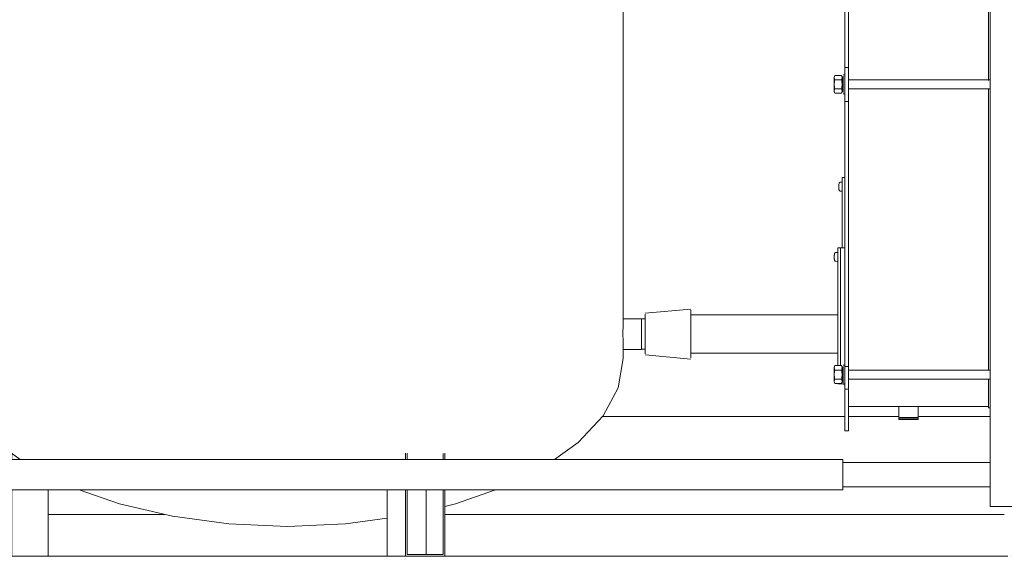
# Model space of a CAD drawing. Header units: metres. Extents: x -54598 to 1827199, y -329446 to -256744.
# Tile 159 of 256: x 108535 to 112872, y -306461 to -304094. Entities that reach past the tile are written whole.
import ezdxf

# ---------------------------------------------------------------- set-up
doc = ezdxf.new("R2010")
doc.units = ezdxf.units.M
doc.linetypes.add('ADSK_Линия сетки', pattern=[25, 20, -2.5, 0, -2.5])
for name, color, linetype, lineweight in [('A-FLOR-LEVL', 51, 'Continuous', 9), ('A-WALL', 113, 'Continuous', 20), ('G-IMPT', 8, 'Continuous', 9), ('M-EQPM', 7, 'Continuous', 20), ('P-PIPE', 7, 'Continuous', 20)]:
    doc.layers.add(name, color=color, linetype=linetype, lineweight=lineweight)

# ---------------------------------------------------------------- blocks, each defined once
blk = doc.blocks.new('PREXTHERM RSW 1890 - PREXTHERM RSW 1890-566327-Разрез 5')
at = {"layer": 'M-EQPM'}
for p, q in [((-9927.1, 412.5), (-9929.1, 412.3)), ((-9926.6, 340), (-9926.6, 417.5)), ((-9926.6, 417.5), (-9923.6, 417.5)), ((-9930.4, 405.6), (-9930.4, 409.4)), ((-9930.4, 409.4), (-9930.4, 405.6)), ((-9930.4, 405.6), (-9930.4, 409.4)), ((-9930.4, 409.4), (-9930.4, 405.6)), ((-9929.1, 402.7), (-9927.1, 402.5))]:
    blk.add_line(p, q, dxfattribs=at)
at = {"layer": 'M-EQPM', "flags": 128}
for points in [[(-9929.8, 411.8), (-9929.8, 411.8), (-9929.8, 411.9), (-9929.7, 411.9), (-9929.7, 411.9), (-9929.7, 411.9), (-9929.7, 412), (-9929.7, 412), (-9929.7, 412), (-9929.6, 412), (-9929.6, 412.1), (-9929.6, 412.1), (-9929.6, 412.1), (-9929.5, 412.1), (-9929.5, 412.1), (-9929.5, 412.2), (-9929.5, 412.2), (-9929.4, 412.2), (-9929.4, 412.2), (-9929.4, 412.2), (-9929.4, 412.2), (-9929.3, 412.2), (-9929.3, 412.3), (-9929.3, 412.3), (-9929.2, 412.3), (-9929.2, 412.3), (-9929.2, 412.3), (-9929.2, 412.3), (-9929.1, 412.3)], [(-9929.8, 411.8), (-9929.8, 411.8), (-9929.8, 411.9), (-9929.7, 411.9), (-9929.7, 411.9), (-9929.7, 411.9), (-9929.7, 412), (-9929.7, 412), (-9929.7, 412), (-9929.6, 412), (-9929.6, 412.1), (-9929.6, 412.1), (-9929.6, 412.1), (-9929.5, 412.1), (-9929.5, 412.1), (-9929.5, 412.2), (-9929.5, 412.2), (-9929.4, 412.2), (-9929.4, 412.2), (-9929.4, 412.2), (-9929.4, 412.2), (-9929.3, 412.2), (-9929.3, 412.3), (-9929.3, 412.3), (-9929.2, 412.3), (-9929.2, 412.3), (-9929.2, 412.3)], [(-9927.1, 412.5), (-9927.1, 412.5), (-9927.1, 412.5), (-9927.1, 412.5), (-9927.1, 412.5), (-9927, 412.5), (-9927, 412.5), (-9927, 412.4), (-9927, 412.4), (-9927, 412.4), (-9926.9, 412.4), (-9926.9, 412.4), (-9926.9, 412.4), (-9926.9, 412.4), (-9926.9, 412.4), (-9926.8, 412.4), (-9926.8, 412.4), (-9926.8, 412.4), (-9926.8, 412.4), (-9926.8, 412.3), (-9926.8, 412.3), (-9926.8, 412.3), (-9926.7, 412.3), (-9926.7, 412.3), (-9926.7, 412.3), (-9926.7, 412.3), (-9926.7, 412.2), (-9926.7, 412.2), (-9926.7, 412.2), (-9926.7, 412.2), (-9926.6, 412.2), (-9926.6, 412.2), (-9926.6, 412.1), (-9926.6, 412.1), (-9926.6, 412.1), (-9926.6, 412.1), (-9926.6, 412.1), (-9926.6, 412), (-9926.6, 412), (-9926.6, 412)], [(-9927.1, 412.5), (-9927.1, 412.5), (-9927.1, 412.5), (-9927, 412.5), (-9927, 412.5), (-9927, 412.4), (-9927, 412.4), (-9927, 412.4), (-9926.9, 412.4), (-9926.9, 412.4), (-9926.9, 412.4), (-9926.9, 412.4), (-9926.9, 412.4), (-9926.8, 412.4), (-9926.8, 412.4), (-9926.8, 412.4), (-9926.8, 412.4), (-9926.8, 412.3), (-9926.8, 412.3), (-9926.8, 412.3), (-9926.7, 412.3), (-9926.7, 412.3), (-9926.7, 412.3), (-9926.7, 412.3), (-9926.7, 412.2), (-9926.7, 412.2), (-9926.7, 412.2), (-9926.7, 412.2), (-9926.6, 412.2), (-9926.6, 412.2), (-9926.6, 412.1), (-9926.6, 412.1), (-9926.6, 412.1), (-9926.6, 412.1), (-9926.6, 412.1), (-9926.6, 412), (-9926.6, 412), (-9926.6, 412)], [(-9930.4, 409.4), (-9930.4, 409.8), (-9930.3, 410.3), (-9930.1, 410.8), (-9930, 411.2), (-9929.8, 411.7), (-9929.8, 411.8)], [(-9930.4, 409.4), (-9930.4, 409.8), (-9930.3, 410.3), (-9930.1, 410.8), (-9930, 411.2), (-9929.8, 411.7), (-9929.8, 411.8)], [(-9929.8, 403.2), (-9929.9, 403.6), (-9930.1, 404.1), (-9930.2, 404.5), (-9930.3, 405), (-9930.4, 405.5), (-9930.4, 405.6)], [(-9929.8, 403.2), (-9929.9, 403.6), (-9930.1, 404.1), (-9930.2, 404.5), (-9930.3, 405), (-9930.4, 405.5), (-9930.4, 405.6)], [(-9929.1, 402.7), (-9929.2, 402.7), (-9929.2, 402.7), (-9929.2, 402.7), (-9929.3, 402.7), (-9929.3, 402.7), (-9929.3, 402.7), (-9929.3, 402.8), (-9929.4, 402.8), (-9929.4, 402.8), (-9929.4, 402.8), (-9929.4, 402.8), (-9929.5, 402.8), (-9929.5, 402.8), (-9929.5, 402.9), (-9929.5, 402.9), (-9929.6, 402.9), (-9929.6, 402.9), (-9929.6, 402.9), (-9929.6, 403), (-9929.7, 403), (-9929.7, 403), (-9929.7, 403), (-9929.7, 403.1), (-9929.7, 403.1), (-9929.7, 403.1), (-9929.8, 403.1), (-9929.8, 403.2), (-9929.8, 403.2)], [(-9929.2, 402.7), (-9929.2, 402.7), (-9929.3, 402.7), (-9929.3, 402.7), (-9929.3, 402.7), (-9929.3, 402.8), (-9929.4, 402.8), (-9929.4, 402.8), (-9929.4, 402.8), (-9929.4, 402.8), (-9929.5, 402.8), (-9929.5, 402.8), (-9929.5, 402.9), (-9929.5, 402.9), (-9929.6, 402.9), (-9929.6, 402.9), (-9929.6, 402.9), (-9929.6, 403), (-9929.7, 403), (-9929.7, 403), (-9929.7, 403), (-9929.7, 403.1), (-9929.7, 403.1), (-9929.7, 403.1), (-9929.8, 403.1), (-9929.8, 403.2), (-9929.8, 403.2)], [(-9926.6, 403), (-9926.6, 403), (-9926.6, 403), (-9926.6, 402.9), (-9926.6, 402.9), (-9926.6, 402.9), (-9926.6, 402.9), (-9926.6, 402.9), (-9926.6, 402.8), (-9926.6, 402.8), (-9926.6, 402.8), (-9926.7, 402.8), (-9926.7, 402.8), (-9926.7, 402.8), (-9926.7, 402.7), (-9926.7, 402.7), (-9926.7, 402.7), (-9926.7, 402.7), (-9926.7, 402.7), (-9926.8, 402.7), (-9926.8, 402.7), (-9926.8, 402.6), (-9926.8, 402.6), (-9926.8, 402.6), (-9926.8, 402.6), (-9926.9, 402.6), (-9926.9, 402.6), (-9926.9, 402.6), (-9926.9, 402.6), (-9926.9, 402.6), (-9926.9, 402.6), (-9927, 402.6), (-9927, 402.6), (-9927, 402.6), (-9927, 402.5), (-9927, 402.5), (-9927.1, 402.5), (-9927.1, 402.5), (-9927.1, 402.5), (-9927.1, 402.5), (-9927.1, 402.5)], [(-9926.6, 403), (-9926.6, 403), (-9926.6, 403), (-9926.6, 402.9), (-9926.6, 402.9), (-9926.6, 402.9), (-9926.6, 402.9), (-9926.6, 402.9), (-9926.6, 402.8), (-9926.6, 402.8), (-9926.6, 402.8), (-9926.7, 402.8), (-9926.7, 402.8), (-9926.7, 402.8), (-9926.7, 402.7), (-9926.7, 402.7), (-9926.7, 402.7), (-9926.7, 402.7), (-9926.7, 402.7), (-9926.8, 402.7), (-9926.8, 402.7), (-9926.8, 402.6), (-9926.8, 402.6), (-9926.8, 402.6), (-9926.8, 402.6), (-9926.9, 402.6), (-9926.9, 402.6), (-9926.9, 402.6), (-9926.9, 402.6), (-9926.9, 402.6), (-9926.9, 402.6), (-9927, 402.6), (-9927, 402.6), (-9927, 402.6), (-9927, 402.5), (-9927, 402.5), (-9927.1, 402.5), (-9927.1, 402.5)]]:
    blk.add_lwpolyline(points, dxfattribs=at)
blk = doc.blocks.new('PREXTHERM RSW 1250 - Гайка 12_dwg-575230-Разрез 5')
at = {"layer": 'G-IMPT'}
for p, q in [((-9935.6, 208.6), (-9934.6, 210.2)), ((-9935.6, 208.6), (-9935.6, 205.5)), ((-9935.6, 208.6), (-9935.6, 205.5)), ((-9935.6, 195.2), (-9935.6, 192.1)), ((-9935.6, 195.2), (-9935.6, 192.1)), ((-9934.6, 190.5), (-9935.6, 192.1))]:
    blk.add_line(p, q, dxfattribs=at)
blk = doc.blocks.new('PREXTHERM RSW 1250 - Гайка 12_dwg-V9-Разрез 5')
at = {"layer": 'G-IMPT'}
for p, q in [((-9935.6, 208.6), (-9934.6, 210.2)), ((-9935.6, 208.6), (-9935.6, 205.5)), ((-9935.6, 208.6), (-9935.6, 192.1)), ((-9934.6, 210.2), (-9927.5, 210.2)), ((-9927.5, 210.2), (-9926.6, 208.6)), ((-9926.6, 208.6), (-9926.6, 192.1)), ((-9926.6, 208.6), (-9926.6, 206.6)), ((-9935.6, 205.4), (-9935.6, 195.3)), ((-9935.6, 195.2), (-9935.6, 192.1)), ((-9927.5, 205.3), (-9934.6, 205.3)), ((-9927.5, 195.4), (-9934.6, 195.4)), ((-9934.6, 190.5), (-9935.6, 192.1)), ((-9934.6, 190.5), (-9927.5, 190.5)), ((-9926.6, 192.1), (-9927.5, 190.5)), ((-9926.6, 194.1), (-9926.6, 192.1))]:
    blk.add_line(p, q, dxfattribs=at)
for points in [[(-9934.6, 210.2), (-9935.2, 209.4), (-9935.7, 207.8), (-9935.2, 206.1), (-9934.6, 205.3)], [(-9927.5, 205.3), (-9927, 206.1), (-9926.5, 207.7), (-9927, 209.4), (-9927.5, 210.2)], [(-9934.6, 205.3), (-9935.2, 203.6), (-9935.7, 200.4), (-9935.2, 197.1), (-9934.6, 195.4)], [(-9934.6, 195.4), (-9935.2, 194.6), (-9935.7, 193), (-9935.2, 191.3), (-9934.6, 190.5)], [(-9927.5, 195.4), (-9927, 197), (-9926.5, 200.3), (-9927, 203.6), (-9927.5, 205.3)], [(-9927.5, 190.5), (-9927, 191.3), (-9926.5, 192.9), (-9927, 194.6), (-9927.5, 195.4)]]:
    blk.add_open_spline(points, degree=3, dxfattribs=at)
blk = doc.blocks.new('PREXTHERM RSW 1250 - Гайка 12_dwg-V10-Разрез 5')
at = {"layer": 'G-IMPT'}
for p, q in [((-9935.6, 528.5), (-9934.6, 530.2)), ((-9935.6, 528.5), (-9935.6, 525.4)), ((-9935.6, 528.5), (-9935.6, 525.4)), ((-9927.5, 530.2), (-9926.6, 528.5)), ((-9926.6, 528.5), (-9926.6, 526.5)), ((-9926.6, 528.5), (-9926.6, 526.5)), ((-9935.6, 515.1), (-9935.6, 512)), ((-9935.6, 515.1), (-9935.6, 512)), ((-9934.6, 510.4), (-9935.6, 512)), ((-9926.6, 512), (-9927.5, 510.4)), ((-9926.6, 514.1), (-9926.6, 512)), ((-9926.6, 514.1), (-9926.6, 512))]:
    blk.add_line(p, q, dxfattribs=at)
blk = doc.blocks.new('PREXTHERM RSW 1250 - PREXTHERM RSW 1250-733596-Разрез 5')
at = {"layer": 'M-EQPM'}
for p, q in [((-9763.6, 55.6), (-9763.6, 1480)), ((-9923.6, 538.8), (-9923.6, 1060.9)), ((-9919.6, 1060.9), (-9919.6, 538.8)), ((-9765.6, 524.7), (-9765.6, 800)), ((-9923.6, 518.5), (-9923.6, 538.8)), ((-9923.6, 538.8), (-9919.6, 538.8)), ((-9919.6, 538.8), (-9919.6, 518.5)), ((-9926.6, 525.3), (-9935.6, 525.3)), ((-9935.6, 520.3), (-9935.6, 525.3)), ((-9925.6, 527.3), (-9926.6, 527.3)), ((-9925.6, 527.3), (-9926.6, 527.3)), ((-9926.6, 526.3), (-9926.6, 520.3)), ((-9926.6, 526.3), (-9926.6, 526.3)), ((-9923.6, 530.8), (-9925.6, 530.8)), ((-9923.6, 530.8), (-9925.6, 530.8)), ((-9925.6, 520.3), (-9925.6, 529.4)), ((-9925.6, 529.4), (-9925.6, 529.4)), ((-9763.6, 525.3), (-9919.6, 525.3)), ((-9935.6, 515.3), (-9935.6, 520.3)), ((-9935.6, 515.3), (-9926.6, 515.3)), ((-9926.6, 520.3), (-9926.6, 514.2)), ((-9926.6, 514.2), (-9926.6, 514.2)), ((-9926.6, 513.3), (-9925.6, 513.3)), ((-9926.6, 513.3), (-9925.6, 513.3)), ((-9925.6, 511.2), (-9925.6, 520.3)), ((-9925.6, 511.2), (-9925.6, 511.2)), ((-9925.6, 509.8), (-9923.6, 509.8)), ((-9925.6, 509.8), (-9923.6, 509.8)), ((-9923.6, 508.8), (-9923.6, 518.5)), ((-9919.6, 518.5), (-9919.6, 508.8)), ((-9919.6, 515.3), (-9763.6, 515.3)), ((-9765.6, 204.8), (-9765.6, 514.7)), ((-9923.6, 501.4), (-9923.6, 508.8)), ((-9923.6, 209.2), (-9923.6, 501.4)), ((-9923.6, 501.4), (-9919.6, 501.4)), ((-9919.6, 508.8), (-9919.6, 501.4)), ((-9919.6, 501.4), (-9919.6, 209.2)), ((-9931.6, 210.6), (-9931.6, 340)), ((-9931.6, 340), (-9928.6, 340)), ((-9928.6, 340), (-9928.6, 210.6)), ((-9928.6, 210.6), (-9928.6, 340)), ((-9928.6, 340), (-9923.6, 340)), ((-9935.4, 331.9), (-9935.4, 328.1)), ((-9935.4, 328.1), (-9935.4, 331.9)), ((-9935.4, 331.9), (-9935.4, 328.1)), ((-9935.4, 328.1), (-9935.4, 331.9)), ((-9932.1, 335), (-9934.1, 334.8)), ((-9934.1, 325.2), (-9932.1, 325)), ((-9925.6, 207.3), (-9926.6, 207.3)), ((-9926.6, 206.4), (-9926.6, 200.3)), ((-9923.6, 210.8), (-9925.6, 210.8)), ((-9925.6, 200.3), (-9925.6, 209.4)), ((-9923.6, 189.3), (-9923.6, 209.2)), ((-9923.6, 209.2), (-9919.6, 209.2)), ((-9919.6, 209.2), (-9919.6, 189.3)), ((-9926.6, 205.3), (-9935.6, 205.3)), ((-9935.6, 200.3), (-9935.6, 205.3)), ((-9935.6, 195.3), (-9935.6, 200.3)), ((-9935.6, 195.3), (-9926.6, 195.3)), ((-9926.6, 200.3), (-9926.6, 194.3)), ((-9925.6, 191.2), (-9925.6, 200.3)), ((-9763.6, 205.3), (-9919.6, 205.3)), ((-9919.6, 195.3), (-9763.6, 195.3)), ((-9931.6, 190), (-9928.6, 190)), ((-9928.6, 190), (-9923.6, 190)), ((-9926.6, 193.3), (-9925.6, 193.3)), ((-9925.6, 189.8), (-9923.6, 189.8)), ((-9925.6, 189.8), (-9923.6, 189.8)), ((-9923.6, 184.4), (-9923.6, 189.3)), ((-9919.6, 189.3), (-9919.6, 184.4)), ((-9765.6, 166.5), (-9765.6, 194.3)), ((-9923.6, 184.3), (-9919.6, 184.3)), ((-9923.6, 138.3), (-9923.6, 183.4)), ((-9919.6, 183.4), (-9919.6, 138.3)), ((-9919.6, 165), (-9765.6, 165)), ((-9864.2, 165), (-9864.2, 153.2)), ((-9864.2, 165), (-9842.9, 165)), ((-9842.9, 153.2), (-9842.9, 165)), ((-9765, 163.6), (-9763.6, 163.6)), ((-9842.9, 153.2), (-9864.2, 153.2)), ((-9864.2, 152.4), (-9864.2, 150.9)), ((-9842.9, 152.4), (-9864.2, 152.4)), ((-9861.8, 153.2), (-9861.8, 152.4)), ((-9845.4, 152.4), (-9845.4, 153.2)), ((-9842.9, 150.9), (-9842.9, 152.4)), ((-9864.2, 150.9), (-9842.9, 150.9)), ((-9923.6, 138.3), (-9919.6, 138.3)), ((-9763.6, 103.5), (-9926.1, 103.5)), ((-9926.1, 76.6), (-9763.6, 76.6)), ((-9763.6, 54.8), (-9763.6, 55.6)), ((-9763.6, 54.8), (-8753.6, 54.8))]:
    blk.add_line(p, q, dxfattribs=at)
at = {"layer": 'M-EQPM', "flags": 128}
for points in [[(-9765.6, 800), (-9765.6, 774.6), (-9765.6, 749.2), (-9765.6, 723.9), (-9765.6, 698.7), (-9765.6, 673.7), (-9765.6, 648.8), (-9765.6, 624.3), (-9765.6, 600), (-9765.6, 576), (-9765.6, 552.4), (-9765.6, 529.2), (-9765.6, 525.3)], [(-9765.6, 515.3), (-9765.6, 506.4), (-9765.6, 484), (-9765.6, 462.2), (-9765.6, 441), (-9765.6, 420.3), (-9765.6, 400.2), (-9765.6, 380.7), (-9765.6, 361.9), (-9765.6, 343.9), (-9765.6, 326.5), (-9765.6, 309.9), (-9765.6, 294.1), (-9765.6, 279.1), (-9765.6, 264.9), (-9765.6, 251.6), (-9765.6, 239.2), (-9765.6, 227.7), (-9765.6, 217), (-9765.6, 207.3), (-9765.6, 205.3)], [(-9935.4, 331.9), (-9935.3, 332.3), (-9935.2, 332.8), (-9935.1, 333.3), (-9935, 333.7), (-9934.8, 334.2), (-9934.8, 334.3)], [(-9935.4, 331.9), (-9935.3, 332.3), (-9935.2, 332.8), (-9935.1, 333.3), (-9935, 333.7), (-9934.8, 334.2), (-9934.8, 334.3)], [(-9934.8, 325.7), (-9934.9, 326.1), (-9935.1, 326.6), (-9935.2, 327), (-9935.3, 327.5), (-9935.4, 328), (-9935.4, 328.1)], [(-9934.8, 325.7), (-9934.9, 326.1), (-9935.1, 326.6), (-9935.2, 327), (-9935.3, 327.5), (-9935.4, 328), (-9935.4, 328.1)], [(-9934.8, 334.3), (-9934.8, 334.3), (-9934.7, 334.4), (-9934.7, 334.4), (-9934.7, 334.4), (-9934.7, 334.4), (-9934.7, 334.5), (-9934.7, 334.5), (-9934.6, 334.5), (-9934.6, 334.5), (-9934.6, 334.6), (-9934.6, 334.6), (-9934.6, 334.6), (-9934.5, 334.6), (-9934.5, 334.6), (-9934.5, 334.7), (-9934.5, 334.7), (-9934.4, 334.7), (-9934.4, 334.7), (-9934.4, 334.7), (-9934.3, 334.7), (-9934.3, 334.7), (-9934.3, 334.8), (-9934.3, 334.8), (-9934.2, 334.8), (-9934.2, 334.8), (-9934.2, 334.8)], [(-9934.8, 334.3), (-9934.8, 334.3), (-9934.7, 334.4), (-9934.7, 334.4), (-9934.7, 334.4), (-9934.7, 334.4), (-9934.7, 334.5), (-9934.7, 334.5), (-9934.6, 334.5), (-9934.6, 334.5), (-9934.6, 334.6), (-9934.6, 334.6), (-9934.6, 334.6), (-9934.5, 334.6), (-9934.5, 334.6), (-9934.5, 334.7), (-9934.5, 334.7), (-9934.4, 334.7), (-9934.4, 334.7), (-9934.4, 334.7), (-9934.3, 334.7), (-9934.3, 334.7), (-9934.3, 334.8), (-9934.3, 334.8), (-9934.2, 334.8), (-9934.2, 334.8), (-9934.2, 334.8), (-9934.1, 334.8), (-9934.1, 334.8)], [(-9934.2, 325.2), (-9934.2, 325.2), (-9934.2, 325.2), (-9934.3, 325.2), (-9934.3, 325.2), (-9934.3, 325.3), (-9934.4, 325.3), (-9934.4, 325.3), (-9934.4, 325.3), (-9934.4, 325.3), (-9934.5, 325.3), (-9934.5, 325.3), (-9934.5, 325.4), (-9934.5, 325.4), (-9934.6, 325.4), (-9934.6, 325.4), (-9934.6, 325.4), (-9934.6, 325.5), (-9934.6, 325.5), (-9934.7, 325.5), (-9934.7, 325.5), (-9934.7, 325.6), (-9934.7, 325.6), (-9934.7, 325.6), (-9934.7, 325.6), (-9934.8, 325.7), (-9934.8, 325.7)], [(-9934.1, 325.2), (-9934.1, 325.2), (-9934.2, 325.2), (-9934.2, 325.2), (-9934.2, 325.2), (-9934.3, 325.2), (-9934.3, 325.2), (-9934.3, 325.3), (-9934.4, 325.3), (-9934.4, 325.3), (-9934.4, 325.3), (-9934.4, 325.3), (-9934.5, 325.3), (-9934.5, 325.3), (-9934.5, 325.4), (-9934.5, 325.4), (-9934.6, 325.4), (-9934.6, 325.4), (-9934.6, 325.4), (-9934.6, 325.5), (-9934.6, 325.5), (-9934.7, 325.5), (-9934.7, 325.5), (-9934.7, 325.6), (-9934.7, 325.6), (-9934.7, 325.6), (-9934.7, 325.6), (-9934.8, 325.7), (-9934.8, 325.7)], [(-9932.1, 335), (-9932.1, 335), (-9932, 335), (-9932, 335), (-9932, 335), (-9932, 334.9), (-9932, 334.9), (-9931.9, 334.9), (-9931.9, 334.9), (-9931.9, 334.9), (-9931.9, 334.9), (-9931.9, 334.9), (-9931.8, 334.9), (-9931.8, 334.9), (-9931.8, 334.9), (-9931.8, 334.9), (-9931.8, 334.9), (-9931.8, 334.8), (-9931.8, 334.8), (-9931.7, 334.8), (-9931.7, 334.8), (-9931.7, 334.8), (-9931.7, 334.8), (-9931.7, 334.8), (-9931.7, 334.7), (-9931.7, 334.7), (-9931.6, 334.7), (-9931.6, 334.7), (-9931.6, 334.7), (-9931.6, 334.7), (-9931.6, 334.6), (-9931.6, 334.6), (-9931.6, 334.6), (-9931.6, 334.6), (-9931.6, 334.6), (-9931.6, 334.5), (-9931.6, 334.5), (-9931.6, 334.5)], [(-9932.1, 335), (-9932.1, 335), (-9932.1, 335), (-9932.1, 335), (-9932, 335), (-9932, 335), (-9932, 335), (-9932, 334.9), (-9932, 334.9), (-9931.9, 334.9), (-9931.9, 334.9), (-9931.9, 334.9), (-9931.9, 334.9), (-9931.9, 334.9), (-9931.8, 334.9), (-9931.8, 334.9), (-9931.8, 334.9), (-9931.8, 334.9), (-9931.8, 334.9), (-9931.8, 334.8), (-9931.8, 334.8), (-9931.7, 334.8), (-9931.7, 334.8), (-9931.7, 334.8), (-9931.7, 334.8), (-9931.7, 334.8), (-9931.7, 334.7), (-9931.7, 334.7), (-9931.6, 334.7), (-9931.6, 334.7), (-9931.6, 334.7), (-9931.6, 334.7), (-9931.6, 334.6), (-9931.6, 334.6), (-9931.6, 334.6), (-9931.6, 334.6), (-9931.6, 334.6), (-9931.6, 334.5), (-9931.6, 334.5), (-9931.6, 334.5)], [(-9931.6, 325.5), (-9931.6, 325.5), (-9931.6, 325.5), (-9931.6, 325.4), (-9931.6, 325.4), (-9931.6, 325.4), (-9931.6, 325.4), (-9931.6, 325.4), (-9931.6, 325.3), (-9931.6, 325.3), (-9931.6, 325.3), (-9931.6, 325.3), (-9931.7, 325.3), (-9931.7, 325.3), (-9931.7, 325.2), (-9931.7, 325.2), (-9931.7, 325.2), (-9931.7, 325.2), (-9931.7, 325.2), (-9931.7, 325.2), (-9931.8, 325.2), (-9931.8, 325.1), (-9931.8, 325.1), (-9931.8, 325.1), (-9931.8, 325.1), (-9931.8, 325.1), (-9931.9, 325.1), (-9931.9, 325.1), (-9931.9, 325.1), (-9931.9, 325.1), (-9931.9, 325.1), (-9932, 325.1), (-9932, 325.1), (-9932, 325.1), (-9932, 325), (-9932, 325), (-9932.1, 325), (-9932.1, 325)], [(-9931.6, 325.5), (-9931.6, 325.5), (-9931.6, 325.5), (-9931.6, 325.4), (-9931.6, 325.4), (-9931.6, 325.4), (-9931.6, 325.4), (-9931.6, 325.4), (-9931.6, 325.3), (-9931.6, 325.3), (-9931.6, 325.3), (-9931.6, 325.3), (-9931.7, 325.3), (-9931.7, 325.3), (-9931.7, 325.2), (-9931.7, 325.2), (-9931.7, 325.2), (-9931.7, 325.2), (-9931.7, 325.2), (-9931.7, 325.2), (-9931.8, 325.2), (-9931.8, 325.1), (-9931.8, 325.1), (-9931.8, 325.1), (-9931.8, 325.1), (-9931.8, 325.1), (-9931.9, 325.1), (-9931.9, 325.1), (-9931.9, 325.1), (-9931.9, 325.1), (-9931.9, 325.1), (-9932, 325.1), (-9932, 325.1), (-9932, 325.1), (-9932, 325), (-9932, 325), (-9932.1, 325), (-9932.1, 325), (-9932.1, 325), (-9932.1, 325), (-9932.1, 325)], [(-9765.6, 195.4), (-9765.6, 190.8), (-9765.6, 184), (-9765.6, 178.2), (-9765.6, 173.4), (-9765.6, 169.6), (-9765.6, 166.8), (-9765.6, 165), (-9765.6, 164.2), (-9765.6, 164.1)], [(-9765.6, 164.1), (-9765.6, 164.6), (-9765.6, 166.2)], [(-9765, 163.6), (-9765, 163.6), (-9765.1, 163.6), (-9765.1, 163.6), (-9765.1, 163.6), (-9765.1, 163.6), (-9765.1, 163.6), (-9765.2, 163.6), (-9765.2, 163.6), (-9765.2, 163.6), (-9765.2, 163.6), (-9765.2, 163.6), (-9765.3, 163.6), (-9765.3, 163.6), (-9765.3, 163.6), (-9765.3, 163.7), (-9765.3, 163.7), (-9765.4, 163.7), (-9765.4, 163.7), (-9765.4, 163.7), (-9765.4, 163.7), (-9765.4, 163.7), (-9765.4, 163.8), (-9765.5, 163.8), (-9765.5, 163.8), (-9765.5, 163.8), (-9765.5, 163.8), (-9765.5, 163.9), (-9765.5, 163.9), (-9765.5, 163.9), (-9765.5, 163.9), (-9765.5, 163.9), (-9765.6, 164), (-9765.6, 164), (-9765.6, 164), (-9765.6, 164), (-9765.6, 164.1), (-9765.6, 164.1), (-9765.6, 164.1), (-9765.6, 164.1), (-9765.6, 164.1)]]:
    blk.add_lwpolyline(points, dxfattribs=at)
for name, p in [('PREXTHERM RSW 1250 - Гайка 12_dwg-V9-Разрез 5', (0, 319.9)), ('PREXTHERM RSW 1250 - Гайка 12_dwg-V10-Разрез 5', (0, 0)), ('PREXTHERM RSW 1250 - Гайка 12_dwg-575230-Разрез 5', (0, 0)), ('PREXTHERM RSW 1250 - Гайка 12_dwg-V9-Разрез 5', (0, 0))]:
    blk.add_blockref(name, p)
blk = doc.blocks.new('Reflex_N - Reflex N500 grey-733570-Разрез 5')
at = {"layer": 'M-EQPM', "color": 22}
for p, q in [((-10907.7, 1108), (-10907.7, 218)), ((-10167.7, 261.8), (-10167.7, 700)), ((-10918.7, 673.4), (-10918.7, 662.6)), ((-10156.7, 662.6), (-10156.7, 673.4)), ((-10147.7, 261.8), (-10167.7, 261.8)), ((-10147.7, 261.8), (-10147.7, 228.1)), ((-10167.7, 218), (-10167.7, 228.1)), ((-10167.7, 228.1), (-10147.7, 228.1)), ((-10841.3, 114.1), (-10841.3, 106.7)), ((-10407.6, 113.7), (-10407.6, 106.8)), ((-10405.8, 106.8), (-10405.8, 113.6)), ((-10366, 113.5), (-10366, 106.8)), ((-10364.3, 113.7), (-10364.3, 106.8)), ((-10841.3, 73.3), (-10841.3, 0)), ((-10801.3, 73.3), (-10801.3, 0)), ((-10427.6, 0), (-10427.6, 73.3)), ((-10407.6, 73.3), (-10407.6, 0)), ((-10405.8, 2), (-10405.8, 73.3)), ((-10385, 73.3), (-10385, 2)), ((-10366, 73.3), (-10366, 2)), ((-10364.3, 73.3), (-10364.3, 0)), ((-10366, 2), (-10405.8, 2)), ((-10801.3, 0), (-10841.3, 0)), ((-10407.6, 0), (-10427.6, 0)), ((-10364.3, 0), (-10407.6, 0))]:
    blk.add_line(p, q, dxfattribs=at)
at = {"layer": 'M-EQPM', "color": 22, "flags": 128}
for points in [[(-10693.6, 1275), (-10722.7, 1268.2), (-10775.5, 1249.7), (-10821.1, 1226.9), (-10858.1, 1200.5), (-10885.4, 1171.3), (-10902.1, 1140.1), (-10907.7, 1108)], [(-10907.7, 1108), (-10902.1, 1140.1), (-10885.4, 1171.3), (-10858.1, 1200.5), (-10821.1, 1226.9), (-10775.5, 1249.7), (-10722.7, 1268.2), (-10693.6, 1275)], [(-10168.5, 1112.3), (-10173.3, 1140.1), (-10190, 1171.3), (-10217.3, 1200.5), (-10254.3, 1226.9), (-10293.6, 1246.6)], [(-10293.6, 1246.6), (-10254.3, 1226.9), (-10217.3, 1200.5), (-10190, 1171.3), (-10173.3, 1140.1), (-10168.5, 1112.3)], [(-10918.7, 673.4), (-10918.7, 673.6), (-10918.7, 673.8), (-10918.7, 674), (-10918.6, 674.2), (-10918.6, 674.4), (-10918.5, 674.7), (-10918.5, 674.9), (-10918.4, 675.1), (-10918.4, 675.3), (-10918.3, 675.5), (-10918.2, 675.7), (-10918.1, 675.9), (-10918, 676), (-10917.9, 676.2), (-10917.8, 676.4), (-10917.6, 676.6), (-10917.5, 676.8), (-10917.4, 676.9), (-10917.2, 677.1), (-10917.1, 677.2), (-10916.9, 677.4), (-10916.8, 677.5), (-10916.6, 677.7), (-10916.4, 677.8), (-10916.2, 677.9), (-10916, 678), (-10915.9, 678.1), (-10915.7, 678.2), (-10915.5, 678.3), (-10915.3, 678.4), (-10915.1, 678.5), (-10914.9, 678.5), (-10914.7, 678.6), (-10914.5, 678.6), (-10914.2, 678.7), (-10914, 678.7), (-10913.8, 678.7), (-10913.6, 678.7), (-10913.4, 678.7), (-10913.3, 678.7)], [(-10162.1, 678.7), (-10162.4, 678.7), (-10163.3, 678.7), (-10164.8, 678.7), (-10166.9, 678.7), (-10169.6, 678.7), (-10172.8, 678.7), (-10176.7, 678.7), (-10181.1, 678.7), (-10186.2, 678.7), (-10191.7, 678.7), (-10197.9, 678.7), (-10204.5, 678.7), (-10211.7, 678.7), (-10219.5, 678.7), (-10227.7, 678.7), (-10236.4, 678.7), (-10245.6, 678.7), (-10255.3, 678.7), (-10265.4, 678.7), (-10276, 678.7), (-10287, 678.7), (-10298.4, 678.7), (-10310.1, 678.7), (-10322.3, 678.7), (-10334.8, 678.7), (-10347.6, 678.7), (-10360.7, 678.7), (-10374, 678.7), (-10387.7, 678.7), (-10401.6, 678.7), (-10415.7, 678.7), (-10430, 678.7), (-10444.5, 678.7), (-10459.1, 678.7), (-10473.9, 678.7), (-10488.7, 678.7), (-10503.6, 678.7), (-10518.6, 678.7), (-10533.6, 678.7), (-10548.7, 678.7), (-10563.7, 678.7), (-10578.6, 678.7), (-10593.5, 678.7), (-10608.3, 678.7), (-10623, 678.7), (-10637.6, 678.7), (-10652, 678.7), (-10666.2, 678.7), (-10680.2, 678.7), (-10694, 678.7), (-10707.6, 678.7), (-10720.8, 678.7), (-10733.8, 678.7), (-10746.4, 678.7), (-10758.8, 678.7), (-10770.7, 678.7), (-10782.3, 678.7), (-10793.5, 678.7), (-10804.3, 678.7), (-10814.7, 678.7), (-10824.6, 678.7), (-10834.1, 678.7), (-10843.1, 678.7), (-10851.6, 678.7), (-10859.6, 678.7), (-10867.1, 678.7), (-10874, 678.7), (-10880.4, 678.7), (-10886.3, 678.7), (-10891.6, 678.7), (-10896.4, 678.7), (-10900.5, 678.7), (-10904.1, 678.7), (-10907.2, 678.7), (-10909.6, 678.7), (-10911.4, 678.7), (-10912.6, 678.7), (-10913.2, 678.7), (-10913.3, 678.7)], [(-10913.3, 678.7), (-10913, 678.7), (-10912.1, 678.7), (-10910.6, 678.7), (-10908.5, 678.7), (-10907.6, 678.7)], [(-10167.6, 678.7), (-10165.8, 678.7), (-10164, 678.7), (-10162.8, 678.7), (-10162.2, 678.7), (-10162.1, 678.7)], [(-10162.1, 678.7), (-10161.9, 678.7), (-10161.6, 678.7), (-10161.4, 678.7), (-10161.2, 678.7), (-10161, 678.6), (-10160.8, 678.6), (-10160.6, 678.5), (-10160.4, 678.5), (-10160.2, 678.4), (-10160, 678.3), (-10159.8, 678.2), (-10159.6, 678.1), (-10159.4, 678), (-10159.2, 677.9), (-10159, 677.8), (-10158.9, 677.7), (-10158.7, 677.6), (-10158.5, 677.4), (-10158.4, 677.3), (-10158.2, 677.1), (-10158.1, 677), (-10157.9, 676.8), (-10157.8, 676.6), (-10157.7, 676.5), (-10157.6, 676.3), (-10157.4, 676.1), (-10157.3, 675.9), (-10157.2, 675.7), (-10157.1, 675.5), (-10157.1, 675.3), (-10157, 675.1), (-10156.9, 674.9), (-10156.9, 674.7), (-10156.8, 674.5), (-10156.8, 674.3), (-10156.7, 674.1), (-10156.7, 673.9), (-10156.7, 673.6), (-10156.7, 673.4), (-10156.7, 673.4)], [(-10913.3, 657.2), (-10913.5, 657.3), (-10913.8, 657.3), (-10914, 657.3), (-10914.2, 657.3), (-10914.4, 657.4), (-10914.6, 657.4), (-10914.8, 657.5), (-10915, 657.5), (-10915.2, 657.6), (-10915.4, 657.7), (-10915.6, 657.8), (-10915.8, 657.9), (-10916, 658), (-10916.2, 658.1), (-10916.4, 658.2), (-10916.5, 658.3), (-10916.7, 658.4), (-10916.9, 658.6), (-10917, 658.7), (-10917.2, 658.9), (-10917.3, 659), (-10917.5, 659.2), (-10917.6, 659.4), (-10917.7, 659.5), (-10917.8, 659.7), (-10918, 659.9), (-10918.1, 660.1), (-10918.2, 660.3), (-10918.3, 660.5), (-10918.3, 660.7), (-10918.4, 660.9), (-10918.5, 661.1), (-10918.5, 661.3), (-10918.6, 661.5), (-10918.6, 661.7), (-10918.7, 661.9), (-10918.7, 662.1), (-10918.7, 662.4), (-10918.7, 662.6), (-10918.7, 662.6)], [(-10156.7, 662.6), (-10156.7, 662.4), (-10156.7, 662.2), (-10156.7, 662), (-10156.8, 661.8), (-10156.8, 661.6), (-10156.9, 661.3), (-10156.9, 661.1), (-10157, 660.9), (-10157, 660.7), (-10157.1, 660.5), (-10157.2, 660.3), (-10157.3, 660.1), (-10157.4, 660), (-10157.5, 659.8), (-10157.6, 659.6), (-10157.8, 659.4), (-10157.9, 659.2), (-10158, 659.1), (-10158.2, 658.9), (-10158.3, 658.8), (-10158.5, 658.6), (-10158.7, 658.5), (-10158.8, 658.3), (-10159, 658.2), (-10159.2, 658.1), (-10159.4, 658), (-10159.5, 657.9), (-10159.7, 657.8), (-10159.9, 657.7), (-10160.1, 657.6), (-10160.3, 657.5), (-10160.5, 657.5), (-10160.7, 657.4), (-10161, 657.4), (-10161.2, 657.3), (-10161.4, 657.3), (-10161.6, 657.3), (-10161.8, 657.3), (-10162, 657.2), (-10162.1, 657.2)], [(-10913.3, 657.2), (-10913, 657.2), (-10912.1, 657.2), (-10910.6, 657.2), (-10908.5, 657.2), (-10905.8, 657.2), (-10902.6, 657.2), (-10898.7, 657.2), (-10894.3, 657.2), (-10889.2, 657.2), (-10883.7, 657.2), (-10877.5, 657.2), (-10870.9, 657.2), (-10863.7, 657.2), (-10856, 657.2), (-10847.7, 657.2), (-10839, 657.2), (-10829.8, 657.2), (-10820.1, 657.2), (-10810, 657.2), (-10799.4, 657.2), (-10788.4, 657.2), (-10777, 657.2), (-10765.3, 657.2), (-10753.1, 657.2), (-10740.7, 657.2), (-10727.9, 657.2), (-10714.7, 657.2), (-10701.4, 657.2), (-10687.7, 657.2), (-10673.8, 657.2), (-10659.7, 657.2), (-10645.4, 657.2), (-10630.9, 657.2), (-10616.3, 657.2), (-10601.5, 657.2), (-10586.7, 657.2), (-10571.8, 657.2), (-10556.8, 657.2), (-10541.8, 657.2), (-10526.7, 657.2), (-10511.7, 657.2), (-10496.8, 657.2), (-10481.9, 657.2), (-10467.1, 657.2), (-10452.4, 657.2), (-10437.8, 657.2), (-10423.4, 657.2), (-10409.2, 657.2), (-10395.2, 657.2), (-10381.4, 657.2), (-10367.9, 657.2), (-10354.6, 657.2), (-10341.6, 657.2), (-10329, 657.2), (-10316.6, 657.2), (-10304.7, 657.2), (-10293.1, 657.2), (-10281.9, 657.2), (-10271.1, 657.2), (-10260.7, 657.2), (-10250.8, 657.2), (-10241.3, 657.2), (-10232.3, 657.2), (-10223.8, 657.2), (-10215.8, 657.2), (-10208.3, 657.2), (-10201.4, 657.2), (-10195, 657.2), (-10189.1, 657.2), (-10183.8, 657.2), (-10179, 657.2), (-10174.9, 657.2), (-10171.3, 657.2), (-10168.3, 657.2), (-10165.8, 657.2), (-10164, 657.2), (-10162.8, 657.2), (-10162.2, 657.2), (-10162.1, 657.2)], [(-10907.6, 657.2), (-10909.6, 657.2), (-10911.4, 657.2), (-10912.6, 657.2), (-10913.2, 657.2), (-10913.3, 657.2)], [(-10162.1, 657.2), (-10162.4, 657.2), (-10163.3, 657.2), (-10164.8, 657.2), (-10166.9, 657.2), (-10167.8, 657.2)], [(-10907.7, 218), (-10902.1, 185.9), (-10885.4, 154.7), (-10858.1, 125.5), (-10831.9, 106.8)], [(-10831.9, 106.8), (-10858.1, 125.5), (-10885.4, 154.7), (-10902.1, 185.9), (-10907.7, 218)], [(-10243.5, 106.8), (-10217.3, 125.5), (-10190, 154.7), (-10173.3, 185.9), (-10167.7, 218)], [(-10167.7, 218), (-10173.3, 185.9), (-10190, 154.7), (-10217.3, 125.5), (-10243.5, 106.8)], [(-10766.9, 73.3), (-10722.7, 57.8), (-10664.2, 44.2), (-10602, 35.8), (-10537.7, 33)], [(-10537.7, 33), (-10602, 35.8), (-10664.2, 44.2), (-10722.7, 57.8), (-10766.9, 73.3)], [(-10364.3, 55.1), (-10352.7, 57.8), (-10308.5, 73.3)], [(-10308.5, 73.3), (-10352.7, 57.8), (-10364.3, 55.1)], [(-10537.7, 33), (-10473.5, 35.8), (-10427.6, 42)], [(-10427.6, 42), (-10473.5, 35.8), (-10537.7, 33)]]:
    blk.add_lwpolyline(points, dxfattribs=at)
at = {"layer": 'M-EQPM', "color": 22}
blk.add_open_spline([(-10167.7, 228.1), (-10167.7, 228.2), (-10167.7, 228.3), (-10167.7, 229.1), (-10167.8, 230.3), (-10167.9, 232), (-10167.9, 234.1), (-10168, 236.5), (-10168, 239.2), (-10168.1, 242.3), (-10168.1, 245.8), (-10168.1, 249.4), (-10168, 252.3), (-10168, 254.4), (-10167.9, 255.9), (-10167.9, 257.2), (-10167.8, 258.8), (-10167.7, 261.1), (-10167.7, 261.8), (-10167.7, 261.8)], degree=3, knots=[0, 0, 0, 0, 0.055556, 0.111111, 0.166667, 0.222222, 0.277778, 0.333333, 0.388889, 0.444444, 0.513889, 0.583333, 0.652778, 0.6875, 0.722222, 0.756944, 0.791667, 0.861111, 1, 1, 1, 1], dxfattribs=at)
blk = doc.blocks.new('ADSK_ЧугунРезьба_МуфтаПереходная_ГОСТ8957-75 - Неоцинкованные-733588-Разрез 5')
at = {"layer": 'P-PIPE', "color": 22}
for p, q in [((-10093.5, 272.5), (-10143.5, 268)), ((-10093.5, 271.2), (-10093.5, 245)), ((-10143.5, 245), (-10143.5, 266.9)), ((-10143.5, 223.1), (-10143.5, 245)), ((-10093.5, 245), (-10093.5, 218.8)), ((-10143.5, 222), (-10093.5, 217.5))]:
    blk.add_line(p, q, dxfattribs=at)
blk = doc.blocks.new('safdds')
at = {"layer": 'A-FLOR-LEVL', "linetype": 'ADSK_Линия сетки', "lineweight": 20}
blk.add_line((301165.2, 97786.9), (316468.5, 97786.9), dxfattribs=at)
at = {"layer": 'A-WALL'}
for p, q in [((303406.5, 97786.9), (303780.2, 97786.9)), ((303843.5, 97786.9), (304459.7, 97786.9))]:
    blk.add_line(p, q, dxfattribs=at)
at = {"layer": 'P-PIPE', "color": 22}
for p, q in [((304064.3, 98048.7), (304060.1, 98048.7)), ((304276.2, 98053.1), (304114.3, 98053.1)), ((304060.1, 98015.2), (304064.3, 98015.2)), ((304114.3, 98010.8), (304276.2, 98010.8)), ((304283.6, 97940.9), (304017.1, 97940.9)), ((304343.5, 97940.9), (304288.2, 97940.9)), ((304444.2, 97940.9), (304364.8, 97940.9)), ((304281.7, 97893.7), (303178.6, 97893.7)), ((304281.7, 97893.7), (304281.7, 97860.2)), ((303178.6, 97860.2), (304281.7, 97860.2)), ((303406.5, 97832.9), (303535.3, 97832.9)), ((303843.5, 97832.9), (304459.7, 97832.9))]:
    blk.add_line(p, q, dxfattribs=at)
at = {"layer": 'M-EQPM'}
for name in ['PREXTHERM RSW 1890 - PREXTHERM RSW 1890-566327-Разрез 5', 'PREXTHERM RSW 1250 - PREXTHERM RSW 1250-733596-Разрез 5']:
    blk.add_blockref(name, (314207.8, 97786.9), dxfattribs=at)
at = {"layer": 'M-EQPM', "color": 22}
blk.add_blockref('Reflex_N - Reflex N500 grey-733570-Разрез 5', (314207.8, 97786.9), dxfattribs=at)
at = {"layer": 'P-PIPE', "color": 22}
blk.add_blockref('ADSK_ЧугунРезьба_МуфтаПереходная_ГОСТ8957-75 - Неоцинкованные-733588-Разрез 5', (314207.8, 97786.9), dxfattribs=at)

msp = doc.modelspace()

# ---------------------------------------------------------------- block references
at = {"color": 5, "lineweight": 30, "xscale": 4, "yscale": 4, "zscale": 4}
msp.add_blockref('safdds', (-1104966.5, -697608.3), dxfattribs=at)

doc.saveas('drawing.dxf')
